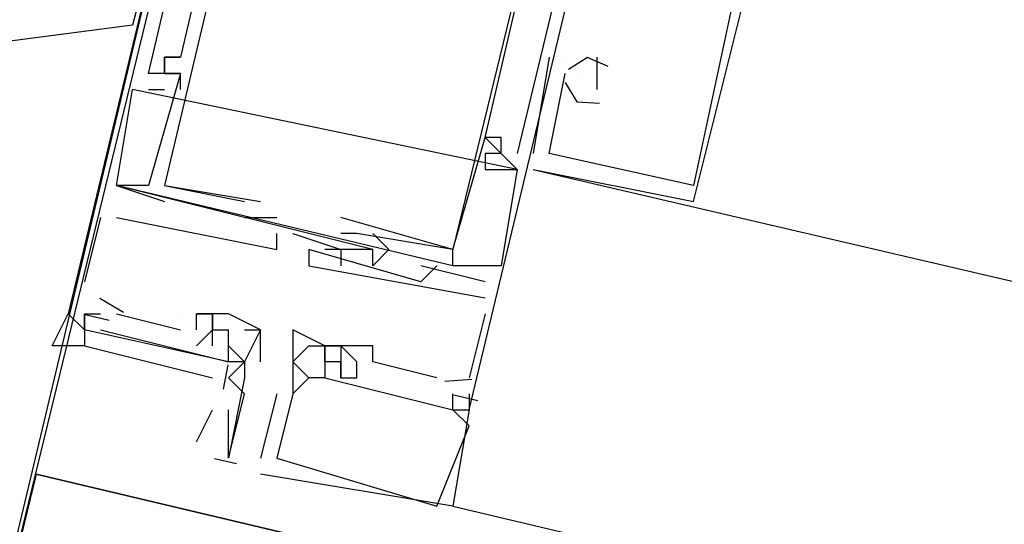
# Model space of a CAD drawing. Header units: feet. Extents: x -79 to 198, y -22 to 181.
# Tile 31 of 256: x 77.373 to 78.192, y 17.389 to 17.809. Entities that reach past the tile are written whole.
import ezdxf

# ---------------------------------------------------------------- set-up
doc = ezdxf.new("R2010")
doc.units = ezdxf.units.FT
doc.layers.add('A-LINEA', color=7, linetype='CONTINUOUS')
doc.layers.add('A-MURO-CONCRETO', color=8, linetype='CONTINUOUS')

msp = doc.modelspace()

# ---------------------------------------------------------------- linework, layer by layer
at = {"layer": 'A-LINEA'}
for p, q in [((77.8933, 18.1378), (77.7867, 17.6978)), ((77.8933, 18.1378), (77.7867, 17.6978)), ((77.8933, 18.1378), (77.7867, 17.6978)), ((77.4933, 17.7778), (77.4933, 17.7778)), ((77.4933, 17.7778), (77.4933, 17.7778)), ((77.4933, 17.7778), (77.4933, 17.7778)), ((77.5067, 17.7778), (77.5067, 17.7778)), ((77.5067, 17.7778), (77.5067, 17.7778)), ((77.5067, 17.7778), (77.5067, 17.7778)), ((77.8133, 17.7778), (77.8, 17.6978)), ((77.8133, 17.7778), (77.8, 17.6978)), ((77.8133, 17.7778), (77.8, 17.6978)), ((77.8133, 17.7778), (77.8133, 17.7778)), ((77.8133, 17.7778), (77.8133, 17.7778)), ((77.8133, 17.7778), (77.8133, 17.7778)), ((77.8267, 17.7778), (77.8267, 17.7778)), ((77.8267, 17.7778), (77.8267, 17.7778)), ((77.8267, 17.7778), (77.8267, 17.7778)), ((77.8267, 17.7778), (77.8267, 17.7778)), ((77.8267, 17.7778), (77.8267, 17.7778)), ((77.8267, 17.7778), (77.8267, 17.7778)), ((77.8533, 17.7644), (77.8533, 17.7778)), ((77.8533, 17.7778), (77.8533, 17.7778)), ((77.8533, 17.7644), (77.8533, 17.7778)), ((77.8533, 17.7778), (77.8533, 17.7778)), ((77.8533, 17.7644), (77.8533, 17.7778)), ((77.8533, 17.7778), (77.8533, 17.7778)), ((77.48, 17.7644), (77.48, 17.7644)), ((77.48, 17.7644), (77.48, 17.7644)), ((77.48, 17.7644), (77.48, 17.7644)), ((77.4933, 17.7644), (77.4933, 17.7644)), ((77.4933, 17.7644), (77.4933, 17.7644)), ((77.4933, 17.7644), (77.4933, 17.7644)), ((77.4933, 17.7644), (77.4933, 17.7644)), ((77.4933, 17.7644), (77.4933, 17.7644)), ((77.4933, 17.7644), (77.4933, 17.7644)), ((77.5067, 17.7644), (77.5067, 17.7644)), ((77.5067, 17.7644), (77.5067, 17.7644)), ((77.5067, 17.7644), (77.5067, 17.7644)), ((77.5067, 17.7644), (77.5067, 17.7644)), ((77.5067, 17.7644), (77.5067, 17.7644)), ((77.5067, 17.7644), (77.5067, 17.7644)), ((77.8267, 17.7644), (77.8267, 17.7644)), ((77.8267, 17.7644), (77.8267, 17.7644)), ((77.8267, 17.7644), (77.8267, 17.7644)), ((77.8267, 17.7644), (77.8267, 17.7644)), ((77.8267, 17.7644), (77.8267, 17.7644)), ((77.8267, 17.7644), (77.8267, 17.7644)), ((77.84, 17.7644), (77.84, 17.7644)), ((77.84, 17.7644), (77.84, 17.7644)), ((77.84, 17.7644), (77.84, 17.7644)), ((77.8533, 17.7511), (77.8533, 17.7644)), ((77.8533, 17.7644), (77.8533, 17.7644)), ((77.8533, 17.7511), (77.8533, 17.7644)), ((77.8533, 17.7644), (77.8533, 17.7644)), ((77.8533, 17.7511), (77.8533, 17.7644)), ((77.8533, 17.7644), (77.8533, 17.7644)), ((77.7867, 17.6844), (77.4667, 17.7511)), ((77.4667, 17.7511), (77.4667, 17.7511)), ((77.7867, 17.6844), (77.4667, 17.7511)), ((77.4667, 17.7511), (77.4667, 17.7511)), ((77.7867, 17.6844), (77.4667, 17.7511)), ((77.4667, 17.7511), (77.4667, 17.7511)), ((77.48, 17.7511), (77.4933, 17.7511)), ((77.48, 17.7511), (77.48, 17.7511)), ((77.48, 17.7511), (77.4933, 17.7511)), ((77.48, 17.7511), (77.48, 17.7511)), ((77.48, 17.7511), (77.4933, 17.7511)), ((77.48, 17.7511), (77.48, 17.7511)), ((77.4933, 17.7511), (77.4933, 17.7511)), ((77.4933, 17.7511), (77.4933, 17.7511)), ((77.4933, 17.7511), (77.4933, 17.7511)), ((77.5067, 17.7511), (77.5067, 17.7511)), ((77.5067, 17.7511), (77.5067, 17.7511)), ((77.5067, 17.7511), (77.5067, 17.7511)), ((77.8533, 17.7511), (77.8533, 17.7511)), ((77.8533, 17.7511), (77.8533, 17.7511)), ((77.8533, 17.7511), (77.8533, 17.7511)), ((77.76, 17.7111), (77.76, 17.7111)), ((77.76, 17.7111), (77.76, 17.7111)), ((77.76, 17.7111), (77.76, 17.7111)), ((77.76, 17.7111), (77.76, 17.7111)), ((77.76, 17.7111), (77.76, 17.7111)), ((77.76, 17.7111), (77.76, 17.7111)), ((77.7733, 17.7111), (77.7733, 17.7111)), ((77.7733, 17.7111), (77.7733, 17.7111)), ((77.7733, 17.7111), (77.7733, 17.7111)), ((77.76, 17.6978), (77.76, 17.6978)), ((77.76, 17.6978), (77.76, 17.6978)), ((77.76, 17.6978), (77.76, 17.6978)), ((77.7733, 17.6978), (77.7733, 17.6978)), ((77.7733, 17.6978), (77.7733, 17.6978)), ((77.7733, 17.6978), (77.7733, 17.6978)), ((77.7733, 17.6978), (77.7733, 17.6978)), ((77.7733, 17.6978), (77.7733, 17.6978)), ((77.7733, 17.6978), (77.7733, 17.6978)), ((77.7867, 17.6978), (77.7867, 17.6978)), ((77.7867, 17.6978), (77.7867, 17.6978)), ((77.7867, 17.6978), (77.7867, 17.6978)), ((77.8, 17.6978), (77.8, 17.6978)), ((77.8, 17.6978), (77.8, 17.6978)), ((77.8, 17.6978), (77.8, 17.6978)), ((77.8133, 17.6978), (77.8133, 17.6978)), ((77.8133, 17.6978), (77.8133, 17.6978)), ((77.8133, 17.6978), (77.8133, 17.6978)), ((77.76, 17.6844), (77.76, 17.6844)), ((77.76, 17.6844), (77.76, 17.6844)), ((77.76, 17.6844), (77.76, 17.6844)), ((77.7867, 17.6844), (77.7867, 17.6844)), ((77.7867, 17.6844), (77.7867, 17.6844)), ((77.7867, 17.6844), (77.7867, 17.6844)), ((77.7867, 17.6844), (77.7867, 17.6844)), ((77.7867, 17.6844), (77.7867, 17.6844)), ((77.7867, 17.6844), (77.7867, 17.6844)), ((77.8, 17.6844), (77.8, 17.6844)), ((77.8, 17.6844), (77.8, 17.6844)), ((77.8, 17.6844), (77.8, 17.6844)), ((77.4533, 17.6711), (77.4533, 17.6711)), ((77.4533, 17.6711), (77.4533, 17.6711)), ((77.4533, 17.6711), (77.4533, 17.6711)), ((77.4533, 17.6711), (77.4533, 17.6711)), ((77.4533, 17.6711), (77.4533, 17.6711)), ((77.4533, 17.6711), (77.4533, 17.6711)), ((77.48, 17.6711), (77.48, 17.6711)), ((77.48, 17.6711), (77.48, 17.6711)), ((77.48, 17.6711), (77.48, 17.6711)), ((77.4933, 17.6711), (77.56, 17.6578)), ((77.4933, 17.6711), (77.4933, 17.6711)), ((77.4933, 17.6711), (77.4933, 17.6711)), ((77.4933, 17.6711), (77.56, 17.6578)), ((77.4933, 17.6711), (77.4933, 17.6711)), ((77.4933, 17.6711), (77.4933, 17.6711)), ((77.4933, 17.6711), (77.56, 17.6578)), ((77.4933, 17.6711), (77.4933, 17.6711)), ((77.4933, 17.6711), (77.4933, 17.6711)), ((77.9333, 17.6711), (77.9333, 17.6711)), ((77.9333, 17.6711), (77.9333, 17.6711)), ((77.9333, 17.6711), (77.9333, 17.6711)), ((77.4933, 17.6578), (77.4933, 17.6578)), ((77.4933, 17.6578), (77.4933, 17.6578)), ((77.4933, 17.6578), (77.4933, 17.6578)), ((77.56, 17.6578), (77.56, 17.6578)), ((77.56, 17.6578), (77.56, 17.6578)), ((77.56, 17.6578), (77.56, 17.6578)), ((77.5733, 17.6578), (77.5733, 17.6578)), ((77.5733, 17.6578), (77.5733, 17.6578)), ((77.5733, 17.6578), (77.5733, 17.6578)), ((77.9333, 17.6578), (77.9333, 17.6578)), ((77.9333, 17.6578), (77.9333, 17.6578)), ((77.9333, 17.6578), (77.9333, 17.6578)), ((77.44, 17.6444), (77.4267, 17.5911)), ((77.44, 17.6444), (77.4267, 17.5911)), ((77.44, 17.6444), (77.4267, 17.5911)), ((77.44, 17.6444), (77.44, 17.6444)), ((77.44, 17.6444), (77.44, 17.6444)), ((77.44, 17.6444), (77.44, 17.6444)), ((77.4533, 17.6444), (77.4533, 17.6444)), ((77.4533, 17.6444), (77.4533, 17.6444)), ((77.4533, 17.6444), (77.4533, 17.6444)), ((77.56, 17.6444), (77.56, 17.6444)), ((77.56, 17.6444), (77.56, 17.6444)), ((77.56, 17.6444), (77.56, 17.6444)), ((77.5733, 17.6444), (77.5733, 17.6444)), ((77.5733, 17.6444), (77.5733, 17.6444)), ((77.5733, 17.6444), (77.5733, 17.6444)), ((77.5733, 17.6444), (77.5733, 17.6444)), ((77.5733, 17.6444), (77.5733, 17.6444)), ((77.5733, 17.6444), (77.5733, 17.6444)), ((77.5867, 17.6444), (77.5867, 17.6444)), ((77.5867, 17.6444), (77.5867, 17.6444)), ((77.5867, 17.6444), (77.5867, 17.6444)), ((77.64, 17.6444), (77.64, 17.6444)), ((77.64, 17.6444), (77.64, 17.6444)), ((77.64, 17.6444), (77.64, 17.6444)), ((77.5867, 17.6311), (77.5867, 17.6311)), ((77.5867, 17.6311), (77.5867, 17.6311)), ((77.5867, 17.6311), (77.5867, 17.6311)), ((77.6, 17.6311), (77.6, 17.6311)), ((77.6, 17.6311), (77.6, 17.6311)), ((77.6, 17.6311), (77.6, 17.6311)), ((77.64, 17.6311), (77.64, 17.6311)), ((77.64, 17.6311), (77.64, 17.6311)), ((77.64, 17.6311), (77.64, 17.6311)), ((77.6533, 17.6311), (77.6533, 17.6311)), ((77.6533, 17.6311), (77.6533, 17.6311)), ((77.6533, 17.6311), (77.6533, 17.6311)), ((77.6667, 17.6311), (77.68, 17.6178)), ((77.6667, 17.6311), (77.6667, 17.6311)), ((77.6667, 17.6311), (77.68, 17.6178)), ((77.6667, 17.6311), (77.6667, 17.6311)), ((77.6667, 17.6311), (77.68, 17.6178)), ((77.6667, 17.6311), (77.6667, 17.6311)), ((77.5867, 17.6178), (77.5867, 17.6178)), ((77.5867, 17.6178), (77.5867, 17.6178)), ((77.5867, 17.6178), (77.5867, 17.6178)), ((77.6133, 17.6178), (77.6133, 17.6178)), ((77.6133, 17.6178), (77.6133, 17.6178)), ((77.6133, 17.6178), (77.6133, 17.6178)), ((77.6267, 17.6178), (77.6267, 17.6178)), ((77.6267, 17.6178), (77.6267, 17.6178)), ((77.6267, 17.6178), (77.6267, 17.6178)), ((77.64, 17.6178), (77.64, 17.6178)), ((77.64, 17.6178), (77.64, 17.6178)), ((77.64, 17.6178), (77.64, 17.6178)), ((77.64, 17.6178), (77.64, 17.6178)), ((77.64, 17.6178), (77.64, 17.6178)), ((77.64, 17.6178), (77.64, 17.6178)), ((77.64, 17.6178), (77.64, 17.6178)), ((77.64, 17.6178), (77.64, 17.6178)), ((77.64, 17.6178), (77.64, 17.6178)), ((77.6667, 17.6178), (77.6667, 17.6178)), ((77.6667, 17.6178), (77.6667, 17.6178)), ((77.6667, 17.6178), (77.6667, 17.6178)), ((77.6667, 17.6178), (77.6667, 17.6178)), ((77.6667, 17.6178), (77.6667, 17.6178)), ((77.6667, 17.6178), (77.6667, 17.6178)), ((77.6667, 17.6178), (77.6667, 17.6178)), ((77.6667, 17.6178), (77.6667, 17.6178)), ((77.6667, 17.6178), (77.6667, 17.6178)), ((77.68, 17.6178), (77.68, 17.6178)), ((77.68, 17.6178), (77.68, 17.6178)), ((77.68, 17.6178), (77.68, 17.6178)), ((77.7333, 17.6178), (77.7333, 17.6178)), ((77.7333, 17.6178), (77.7333, 17.6178)), ((77.7333, 17.6178), (77.7333, 17.6178)), ((77.7333, 17.6178), (77.7333, 17.6178)), ((77.7333, 17.6178), (77.7333, 17.6178)), ((77.7333, 17.6178), (77.7333, 17.6178)), ((77.7333, 17.6178), (77.7333, 17.6178)), ((77.7333, 17.6178), (77.7333, 17.6178)), ((77.7333, 17.6178), (77.7333, 17.6178)), ((77.6133, 17.6044), (77.6133, 17.6044)), ((77.6133, 17.6044), (77.6133, 17.6044)), ((77.6133, 17.6044), (77.6133, 17.6044)), ((77.64, 17.6044), (77.64, 17.6044)), ((77.64, 17.6044), (77.64, 17.6044)), ((77.64, 17.6044), (77.64, 17.6044)), ((77.6667, 17.6044), (77.6667, 17.6044)), ((77.6667, 17.6044), (77.6667, 17.6044)), ((77.6667, 17.6044), (77.6667, 17.6044)), ((77.76, 17.5911), (77.7067, 17.6044)), ((77.7067, 17.6044), (77.7067, 17.6044)), ((77.76, 17.5911), (77.7067, 17.6044)), ((77.7067, 17.6044), (77.7067, 17.6044)), ((77.76, 17.5911), (77.7067, 17.6044)), ((77.7067, 17.6044), (77.7067, 17.6044)), ((77.72, 17.6044), (77.72, 17.6044)), ((77.72, 17.6044), (77.72, 17.6044)), ((77.72, 17.6044), (77.72, 17.6044)), ((77.7333, 17.6044), (77.7333, 17.6044)), ((77.7333, 17.6044), (77.7333, 17.6044)), ((77.7333, 17.6044), (77.7333, 17.6044)), ((77.7333, 17.6044), (77.7333, 17.6044)), ((77.7333, 17.6044), (77.7333, 17.6044)), ((77.7333, 17.6044), (77.7333, 17.6044)), ((77.7733, 17.6044), (77.76, 17.6044)), ((77.76, 17.6044), (77.76, 17.6044)), ((77.76, 17.6044), (77.76, 17.6044)), ((77.7733, 17.6044), (77.76, 17.6044)), ((77.76, 17.6044), (77.76, 17.6044)), ((77.76, 17.6044), (77.76, 17.6044)), ((77.7733, 17.6044), (77.76, 17.6044)), ((77.76, 17.6044), (77.76, 17.6044)), ((77.76, 17.6044), (77.76, 17.6044)), ((77.7733, 17.6044), (77.7733, 17.6044)), ((77.7733, 17.6044), (77.7733, 17.6044)), ((77.7733, 17.6044), (77.7733, 17.6044)), ((77.4267, 17.5911), (77.4267, 17.5911)), ((77.4267, 17.5911), (77.4267, 17.5911)), ((77.4267, 17.5911), (77.4267, 17.5911)), ((77.7067, 17.5911), (77.7067, 17.5911)), ((77.7067, 17.5911), (77.7067, 17.5911)), ((77.7067, 17.5911), (77.7067, 17.5911)), ((77.76, 17.5911), (77.76, 17.5911)), ((77.76, 17.5911), (77.76, 17.5911)), ((77.76, 17.5911), (77.76, 17.5911)), ((77.4591, 17.5656), (77.4395, 17.5772)), ((77.4591, 17.5656), (77.4395, 17.5772)), ((77.4591, 17.5656), (77.4395, 17.5772)), ((77.44, 17.5778), (77.44, 17.5778)), ((77.44, 17.5778), (77.44, 17.5778)), ((77.44, 17.5778), (77.44, 17.5778)), ((77.44, 17.5778), (77.44, 17.5778)), ((77.44, 17.5778), (77.44, 17.5778)), ((77.44, 17.5778), (77.44, 17.5778)), ((77.4533, 17.5778), (77.4533, 17.5778)), ((77.4533, 17.5778), (77.4533, 17.5778)), ((77.4533, 17.5778), (77.4533, 17.5778)), ((77.4533, 17.5778), (77.4533, 17.5778)), ((77.4533, 17.5778), (77.4533, 17.5778)), ((77.4533, 17.5778), (77.4533, 17.5778)), ((77.76, 17.5778), (77.76, 17.5778)), ((77.76, 17.5778), (77.76, 17.5778)), ((77.76, 17.5778), (77.76, 17.5778)), ((77.4133, 17.5644), (77.4133, 17.5644)), ((77.4133, 17.5644), (77.4133, 17.5644)), ((77.4133, 17.5644), (77.4133, 17.5644)), ((77.4267, 17.5644), (77.4267, 17.5644)), ((77.4267, 17.5644), (77.4267, 17.5644)), ((77.4267, 17.5644), (77.4267, 17.5644)), ((77.4267, 17.5644), (77.4267, 17.5644)), ((77.4267, 17.5644), (77.4267, 17.5644)), ((77.4267, 17.5644), (77.4267, 17.5644)), ((77.4473, 17.5588), (77.4273, 17.5635)), ((77.4473, 17.5588), (77.4273, 17.5635)), ((77.4473, 17.5588), (77.4273, 17.5635)), ((77.44, 17.5644), (77.44, 17.5644)), ((77.44, 17.5644), (77.44, 17.5644)), ((77.44, 17.5644), (77.44, 17.5644)), ((77.44, 17.5644), (77.44, 17.5644)), ((77.44, 17.5644), (77.44, 17.5644)), ((77.44, 17.5644), (77.44, 17.5644)), ((77.4533, 17.5644), (77.5067, 17.5511)), ((77.4533, 17.5644), (77.4533, 17.5644)), ((77.4533, 17.5644), (77.5067, 17.5511)), ((77.4533, 17.5644), (77.4533, 17.5644)), ((77.4533, 17.5644), (77.5067, 17.5511)), ((77.4533, 17.5644), (77.4533, 17.5644)), ((77.5067, 17.5644), (77.5067, 17.5644)), ((77.5067, 17.5644), (77.5067, 17.5644)), ((77.5067, 17.5644), (77.5067, 17.5644)), ((77.52, 17.5644), (77.52, 17.5644)), ((77.5467, 17.5644), (77.52, 17.5644)), ((77.52, 17.5644), (77.52, 17.5644)), ((77.52, 17.5644), (77.52, 17.5644)), ((77.52, 17.5644), (77.52, 17.5644)), ((77.5467, 17.5644), (77.52, 17.5644)), ((77.52, 17.5644), (77.52, 17.5644)), ((77.52, 17.5644), (77.52, 17.5644)), ((77.52, 17.5644), (77.52, 17.5644)), ((77.5467, 17.5644), (77.52, 17.5644)), ((77.52, 17.5644), (77.52, 17.5644)), ((77.52, 17.5644), (77.52, 17.5644)), ((77.5333, 17.5644), (77.5333, 17.5644)), ((77.5333, 17.5644), (77.5333, 17.5644)), ((77.5333, 17.5644), (77.5333, 17.5644)), ((77.5333, 17.5644), (77.5333, 17.5644)), ((77.5333, 17.5644), (77.5333, 17.5644)), ((77.5333, 17.5644), (77.5333, 17.5644)), ((77.5467, 17.5644), (77.5467, 17.5644)), ((77.5467, 17.5644), (77.5467, 17.5644)), ((77.5467, 17.5644), (77.5467, 17.5644)), ((77.5467, 17.5644), (77.5467, 17.5644)), ((77.76, 17.5644), (77.7467, 17.5111)), ((77.76, 17.5644), (77.7467, 17.5111)), ((77.76, 17.5644), (77.7467, 17.5111)), ((77.76, 17.5644), (77.76, 17.5644)), ((77.76, 17.5644), (77.76, 17.5644)), ((77.76, 17.5644), (77.76, 17.5644)), ((77.4267, 17.5511), (77.4267, 17.5511)), ((77.4267, 17.5511), (77.4267, 17.5511)), ((77.4267, 17.5511), (77.4267, 17.5511)), ((77.44, 17.5511), (77.44, 17.5511)), ((77.44, 17.5511), (77.44, 17.5511)), ((77.44, 17.5511), (77.44, 17.5511)), ((77.5067, 17.5511), (77.5067, 17.5511)), ((77.5067, 17.5511), (77.5067, 17.5511)), ((77.5067, 17.5511), (77.5067, 17.5511)), ((77.52, 17.5511), (77.52, 17.5511)), ((77.52, 17.5511), (77.52, 17.5511)), ((77.52, 17.5511), (77.52, 17.5511)), ((77.5333, 17.5511), (77.5333, 17.5511)), ((77.5333, 17.5511), (77.5333, 17.5511)), ((77.5333, 17.5511), (77.5333, 17.5511)), ((77.5333, 17.5511), (77.5333, 17.5511)), ((77.5333, 17.5511), (77.5333, 17.5511)), ((77.5333, 17.5511), (77.5333, 17.5511)), ((77.5333, 17.5511), (77.5333, 17.5511)), ((77.5333, 17.5511), (77.5333, 17.5511)), ((77.5333, 17.5511), (77.5333, 17.5511)), ((77.5467, 17.5378), (77.5467, 17.5511)), ((77.5467, 17.5511), (77.5467, 17.5511)), ((77.5467, 17.5511), (77.5467, 17.5511)), ((77.5467, 17.5511), (77.5467, 17.5511)), ((77.5467, 17.5511), (77.5467, 17.5511)), ((77.5467, 17.5511), (77.5467, 17.5511)), ((77.56, 17.5511), (77.56, 17.5511)), ((77.5733, 17.5511), (77.5733, 17.5511)), ((77.5733, 17.5511), (77.5733, 17.5511)), ((77.6, 17.5511), (77.6, 17.5511)), ((77.6, 17.5511), (77.6, 17.5511)), ((77.6, 17.5511), (77.6, 17.5511)), ((77.52, 17.5378), (77.52, 17.5378)), ((77.52, 17.5378), (77.52, 17.5378)), ((77.52, 17.5378), (77.52, 17.5378)), ((77.5333, 17.5378), (77.5333, 17.5378)), ((77.5333, 17.5378), (77.5333, 17.5378)), ((77.5333, 17.5378), (77.5333, 17.5378)), ((77.5467, 17.5378), (77.5467, 17.5378)), ((77.5467, 17.5378), (77.5467, 17.5378)), ((77.5467, 17.5378), (77.5467, 17.5378)), ((77.5467, 17.5378), (77.5467, 17.5378)), ((77.5467, 17.5378), (77.5467, 17.5378)), ((77.5467, 17.5378), (77.5467, 17.5378)), ((77.56, 17.5378), (77.56, 17.5378)), ((77.5733, 17.5378), (77.5733, 17.5378)), ((77.6, 17.5378), (77.6, 17.5378)), ((77.6, 17.5378), (77.6, 17.5378)), ((77.6, 17.5378), (77.6, 17.5378)), ((77.6133, 17.5378), (77.6133, 17.5378)), ((77.6133, 17.5378), (77.6133, 17.5378)), ((77.6133, 17.5378), (77.6133, 17.5378)), ((77.6267, 17.5378), (77.6267, 17.5378)), ((77.6267, 17.5378), (77.6267, 17.5378)), ((77.6267, 17.5378), (77.6267, 17.5378)), ((77.6267, 17.5378), (77.6267, 17.5378)), ((77.6267, 17.5378), (77.6267, 17.5378)), ((77.6267, 17.5378), (77.6267, 17.5378)), ((77.6267, 17.5378), (77.6267, 17.5378)), ((77.6267, 17.5378), (77.6267, 17.5378)), ((77.6267, 17.5378), (77.6267, 17.5378)), ((77.64, 17.5378), (77.64, 17.5378)), ((77.64, 17.5378), (77.64, 17.5378)), ((77.64, 17.5378), (77.64, 17.5378)), ((77.64, 17.5378), (77.64, 17.5378)), ((77.64, 17.5378), (77.64, 17.5378)), ((77.64, 17.5378), (77.64, 17.5378)), ((77.6667, 17.5378), (77.6667, 17.5378)), ((77.6667, 17.5378), (77.6667, 17.5378)), ((77.6667, 17.5378), (77.6667, 17.5378)), ((77.5425, 17.5016), (77.5464, 17.5219)), ((77.5425, 17.5016), (77.5464, 17.5219)), ((77.5425, 17.5016), (77.5464, 17.5219)), ((77.5467, 17.5244), (77.5467, 17.5244)), ((77.5467, 17.5244), (77.5467, 17.5244)), ((77.5467, 17.5244), (77.5467, 17.5244)), ((77.5467, 17.5244), (77.5467, 17.5244)), ((77.56, 17.5244), (77.56, 17.5244)), ((77.56, 17.5244), (77.56, 17.5244)), ((77.56, 17.5244), (77.56, 17.5244)), ((77.56, 17.5244), (77.56, 17.5244)), ((77.5733, 17.5244), (77.5733, 17.5244)), ((77.6, 17.5244), (77.6, 17.5244)), ((77.6, 17.5244), (77.6, 17.5244)), ((77.6, 17.5244), (77.6, 17.5244)), ((77.6133, 17.5244), (77.6133, 17.5244)), ((77.6133, 17.5244), (77.6133, 17.5244)), ((77.6133, 17.5244), (77.6133, 17.5244)), ((77.6267, 17.5244), (77.6267, 17.5244)), ((77.6267, 17.5244), (77.6267, 17.5244)), ((77.6267, 17.5244), (77.6267, 17.5244)), ((77.6267, 17.5244), (77.6267, 17.5244)), ((77.6267, 17.5244), (77.6267, 17.5244)), ((77.6267, 17.5244), (77.6267, 17.5244)), ((77.6267, 17.5244), (77.6267, 17.5244)), ((77.6267, 17.5244), (77.6267, 17.5244)), ((77.6267, 17.5244), (77.6267, 17.5244)), ((77.64, 17.5244), (77.64, 17.5244)), ((77.64, 17.5244), (77.64, 17.5244)), ((77.64, 17.5244), (77.64, 17.5244)), ((77.64, 17.5244), (77.64, 17.5244)), ((77.64, 17.5244), (77.64, 17.5244)), ((77.64, 17.5244), (77.64, 17.5244)), ((77.64, 17.5244), (77.64, 17.5244)), ((77.64, 17.5244), (77.64, 17.5244)), ((77.64, 17.5244), (77.64, 17.5244)), ((77.6533, 17.5244), (77.6533, 17.5244)), ((77.6533, 17.5244), (77.6533, 17.5244)), ((77.6533, 17.5244), (77.6533, 17.5244)), ((77.6667, 17.5244), (77.6667, 17.5244)), ((77.6667, 17.5244), (77.6667, 17.5244)), ((77.6667, 17.5244), (77.6667, 17.5244)), ((77.5467, 17.5111), (77.5467, 17.5111)), ((77.56, 17.5111), (77.56, 17.5111)), ((77.56, 17.5111), (77.56, 17.5111)), ((77.6, 17.5111), (77.6, 17.5111)), ((77.6, 17.5111), (77.6, 17.5111)), ((77.6, 17.5111), (77.6, 17.5111)), ((77.6133, 17.5111), (77.6133, 17.5111)), ((77.6133, 17.5111), (77.6133, 17.5111)), ((77.6133, 17.5111), (77.6133, 17.5111)), ((77.6133, 17.5111), (77.6133, 17.5111)), ((77.6133, 17.5111), (77.6133, 17.5111)), ((77.6133, 17.5111), (77.6133, 17.5111)), ((77.6267, 17.5111), (77.6267, 17.5111)), ((77.6267, 17.5111), (77.6267, 17.5111)), ((77.6267, 17.5111), (77.6267, 17.5111)), ((77.6267, 17.5111), (77.6267, 17.5111)), ((77.6267, 17.5111), (77.6267, 17.5111)), ((77.6267, 17.5111), (77.6267, 17.5111)), ((77.64, 17.5111), (77.64, 17.5111)), ((77.64, 17.5111), (77.64, 17.5111)), ((77.64, 17.5111), (77.64, 17.5111)), ((77.64, 17.5111), (77.64, 17.5111)), ((77.64, 17.5111), (77.64, 17.5111)), ((77.64, 17.5111), (77.64, 17.5111)), ((77.6533, 17.5111), (77.6533, 17.5111)), ((77.6533, 17.5111), (77.6533, 17.5111)), ((77.6533, 17.5111), (77.6533, 17.5111)), ((77.72, 17.5111), (77.72, 17.5111)), ((77.72, 17.5111), (77.72, 17.5111)), ((77.72, 17.5111), (77.72, 17.5111)), ((77.7467, 17.5111), (77.7467, 17.5111)), ((77.7467, 17.5111), (77.7467, 17.5111)), ((77.7467, 17.5111), (77.7467, 17.5111)), ((77.7491, 17.5098), (77.7265, 17.5082)), ((77.7491, 17.5098), (77.7265, 17.5082)), ((77.7491, 17.5098), (77.7265, 17.5082)), ((77.56, 17.4978), (77.56, 17.4978)), ((77.5867, 17.4978), (77.5733, 17.4444)), ((77.5867, 17.4978), (77.5733, 17.4444)), ((77.5867, 17.4978), (77.5733, 17.4444)), ((77.5867, 17.4978), (77.5867, 17.4978)), ((77.5867, 17.4978), (77.5867, 17.4978)), ((77.5867, 17.4978), (77.5867, 17.4978)), ((77.6, 17.4978), (77.6, 17.4978)), ((77.6, 17.4978), (77.6, 17.4978)), ((77.6, 17.4978), (77.6, 17.4978)), ((77.6, 17.4978), (77.6, 17.4978)), ((77.6, 17.4978), (77.6, 17.4978)), ((77.6, 17.4978), (77.6, 17.4978)), ((77.7333, 17.4978), (77.7333, 17.4978)), ((77.7333, 17.4978), (77.7333, 17.4978)), ((77.7333, 17.4978), (77.7333, 17.4978)), ((77.754, 17.4921), (77.7339, 17.4968)), ((77.754, 17.4921), (77.7339, 17.4968)), ((77.754, 17.4921), (77.7339, 17.4968)), ((77.7467, 17.4978), (77.7467, 17.4978)), ((77.7467, 17.4978), (77.7467, 17.4978)), ((77.7467, 17.4978), (77.7467, 17.4978)), ((77.52, 17.4578), (77.5333, 17.4844)), ((77.7333, 17.4844), (77.7333, 17.4844)), ((77.7333, 17.4844), (77.7333, 17.4844)), ((77.7333, 17.4844), (77.7333, 17.4844)), ((77.7333, 17.4844), (77.7333, 17.4844)), ((77.7333, 17.4844), (77.7333, 17.4844)), ((77.7333, 17.4844), (77.7333, 17.4844)), ((77.7467, 17.4844), (77.7467, 17.4844)), ((77.7467, 17.4844), (77.7467, 17.4844)), ((77.7467, 17.4844), (77.7467, 17.4844)), ((77.7467, 17.4844), (77.7467, 17.4844)), ((77.7467, 17.4844), (77.7467, 17.4844)), ((77.7467, 17.4844), (77.7467, 17.4844)), ((77.7467, 17.4711), (77.7467, 17.4711)), ((77.7467, 17.4711), (77.7467, 17.4711)), ((77.7467, 17.4711), (77.7467, 17.4711)), ((77.5532, 17.4395), (77.5349, 17.4438)), ((77.5467, 17.4444), (77.5467, 17.4444)), ((77.5733, 17.4444), (77.5733, 17.4444)), ((77.5733, 17.4444), (77.5733, 17.4444)), ((77.5733, 17.4444), (77.5733, 17.4444)), ((77.5867, 17.4444), (77.5867, 17.4444)), ((77.5867, 17.4444), (77.5867, 17.4444)), ((77.5867, 17.4444), (77.5867, 17.4444)), ((77.3867, 17.4311), (89.6, 14.5378)), ((77.5733, 17.4311), (77.5733, 17.4311)), ((77.5733, 17.4311), (77.5733, 17.4311)), ((77.5733, 17.4311), (77.5733, 17.4311)), ((77.72, 17.4044), (77.72, 17.4044)), ((77.72, 17.4044), (77.72, 17.4044)), ((77.72, 17.4044), (77.72, 17.4044)), ((77.7333, 17.4044), (77.7333, 17.4044)), ((77.7333, 17.4044), (84.84, 15.7244)), ((77.7333, 17.4044), (77.7333, 17.4044)), ((77.7333, 17.4044), (77.7333, 17.4044))]:
    msp.add_line(p, q, dxfattribs=at)
for points in [[(126.2667, 36.6311), (119.2267, 38.2978), (119.16, 37.9644), (109.12, 40.3378), (105.48, 24.9378), (96.3733, 27.2578), (96.2667, 26.7644), (92.6933, 27.6178), (92.1333, 25.2311), (89.6, 14.5378), (77.3867, 17.4311), (77.2267, 16.7778), (73.6667, 17.6178), (72.7067, 13.6044), (71.9067, 10.1778)], [(77.5733, 18.2311), (77.2267, 16.7778), (72.8533, 17.8178), (73.2, 19.2711), (77.5733, 18.2311)], [(77.5067, 17.7511), (77.5067, 17.7644), (77.4933, 17.7644), (77.48, 17.7644), (77.5867, 18.2178), (77.6, 18.2044), (77.6, 18.1911), (77.6133, 18.2044), (77.7067, 18.1778), (77.7067, 18.1644), (77.7867, 18.1511), (77.7867, 18.1378), (77.8, 18.1378), (77.8, 18.1644), (77.72, 18.1778), (77.7333, 18.2044), (77.5733, 18.2311), (77.4133, 17.5644), (77.4267, 17.5511)], [(77.5067, 17.7511), (77.5067, 17.7644), (77.4933, 17.7644), (77.48, 17.7644), (77.5867, 18.2178), (77.6, 18.2044), (77.6, 18.1911), (77.6133, 18.2044), (77.7067, 18.1778), (77.7067, 18.1644), (77.7867, 18.1511), (77.7867, 18.1378), (77.8, 18.1378), (77.8, 18.1644), (77.72, 18.1778), (77.7333, 18.2044), (77.5733, 18.2311), (77.4133, 17.5644), (77.4267, 17.5511)], [(77.5067, 17.7511), (77.5067, 17.7644), (77.4933, 17.7644), (77.48, 17.7644), (77.5867, 18.2178), (77.6, 18.2044), (77.6, 18.1911), (77.6133, 18.2044), (77.7067, 18.1778), (77.7067, 18.1644), (77.7867, 18.1511), (77.7867, 18.1378), (77.8, 18.1378), (77.8, 18.1644), (77.72, 18.1778), (77.7333, 18.2044), (77.5733, 18.2311), (77.4133, 17.5644), (77.4267, 17.5511)], [(77.5867, 18.2044), (77.5867, 18.1778), (77.6, 18.1778), (77.5067, 17.7778), (77.4933, 17.7778), (77.4933, 17.7644), (77.5067, 17.7644), (77.48, 17.6711)], [(77.5867, 18.2044), (77.5867, 18.1778), (77.6, 18.1778), (77.5067, 17.7778), (77.4933, 17.7778), (77.4933, 17.7644), (77.5067, 17.7644), (77.48, 17.6711)], [(77.5867, 18.2044), (77.5867, 18.1778), (77.6, 18.1778), (77.5067, 17.7778), (77.4933, 17.7778), (77.4933, 17.7644), (77.5067, 17.7644), (77.48, 17.6711)], [(77.5867, 18.1778), (77.6933, 18.1644), (77.6933, 18.1511), (77.6133, 18.1778), (77.4933, 17.6711), (77.5733, 17.6578), (77.5733, 17.6578)], [(77.5867, 18.1778), (77.6933, 18.1644), (77.6933, 18.1511), (77.6133, 18.1778), (77.4933, 17.6711), (77.5733, 17.6578), (77.5733, 17.6578)], [(77.5867, 18.1778), (77.6933, 18.1644), (77.6933, 18.1511), (77.6133, 18.1778), (77.4933, 17.6711), (77.5733, 17.6578), (77.5733, 17.6578)], [(77.7733, 18.1511), (77.76, 18.1378), (77.8533, 18.1111), (77.7333, 17.6178), (77.64, 17.6444)], [(77.7733, 18.1511), (77.76, 18.1378), (77.8533, 18.1111), (77.7333, 17.6178), (77.64, 17.6444)], [(77.7733, 18.1511), (77.76, 18.1378), (77.8533, 18.1111), (77.7333, 17.6178), (77.64, 17.6444)], [(77.7467, 17.4978), (77.7467, 17.4844), (77.9067, 18.1511)], [(77.7467, 17.4978), (77.7467, 17.4844), (77.9067, 18.1511)], [(77.7467, 17.4978), (77.7467, 17.4844), (77.9067, 18.1511)], [(77.7333, 17.6178), (77.76, 17.7111), (77.7733, 17.6978), (77.7733, 17.7111), (77.76, 17.7111), (77.8533, 18.1111), (77.88, 18.1111), (77.88, 18.1378), (77.8933, 18.1378), (77.88, 18.1378), (77.8667, 18.1244), (77.7733, 18.1378)], [(77.7333, 17.6178), (77.76, 17.7111), (77.7733, 17.6978), (77.7733, 17.7111), (77.76, 17.7111), (77.8533, 18.1111), (77.88, 18.1111), (77.88, 18.1378), (77.8933, 18.1378), (77.88, 18.1378), (77.8667, 18.1244), (77.7733, 18.1378)], [(77.7333, 17.6178), (77.76, 17.7111), (77.7733, 17.6978), (77.7733, 17.7111), (77.76, 17.7111), (77.8533, 18.1111), (77.88, 18.1111), (77.88, 18.1378), (77.8933, 18.1378), (77.88, 18.1378), (77.8667, 18.1244), (77.7733, 18.1378)], [(77.5333, 18.0578), (77.4667, 17.8044), (76.8533, 17.7244)], [(77.8, 17.6844), (77.9333, 17.6578), (77.9867, 17.8711)], [(77.8, 17.6844), (77.9333, 17.6578), (77.9867, 17.8711)], [(77.8, 17.6844), (77.9333, 17.6578), (77.9867, 17.8711)], [(77.96, 17.8578), (77.9733, 17.8578), (77.9333, 17.6711), (77.8133, 17.6978), (77.8267, 17.7644)], [(77.96, 17.8578), (77.9733, 17.8578), (77.9333, 17.6711), (77.8133, 17.6978), (77.8267, 17.7644)], [(77.96, 17.8578), (77.9733, 17.8578), (77.9333, 17.6711), (77.8133, 17.6978), (77.8267, 17.7644)], [(77.4933, 17.7644), (77.4933, 17.7778), (77.4933, 17.7778), (77.5067, 17.7778)], [(77.4933, 17.7644), (77.4933, 17.7778), (77.4933, 17.7778), (77.5067, 17.7778)], [(77.4933, 17.7644), (77.4933, 17.7778), (77.4933, 17.7778), (77.5067, 17.7778)], [(77.8624, 17.7702), (77.8451, 17.7777), (77.8293, 17.7676)], [(77.8624, 17.7702), (77.8451, 17.7777), (77.8293, 17.7676)], [(77.8624, 17.7702), (77.8451, 17.7777), (77.8293, 17.7676)], [(77.8267, 17.7568), (77.8364, 17.7406), (77.8552, 17.7397)], [(77.8267, 17.7568), (77.8364, 17.7406), (77.8552, 17.7397)], [(77.8267, 17.7568), (77.8364, 17.7406), (77.8552, 17.7397)], [(77.6667, 17.6178), (77.4533, 17.6711), (77.4667, 17.7511)], [(77.6667, 17.6178), (77.4533, 17.6711), (77.4667, 17.7511)], [(77.6667, 17.6178), (77.4533, 17.6711), (77.4667, 17.7511)], [(77.7867, 17.6844), (77.7733, 17.6978), (77.76, 17.6978), (77.76, 17.6844), (77.7867, 17.6844), (77.7733, 17.6044)], [(77.7867, 17.6844), (77.7733, 17.6978), (77.76, 17.6978), (77.76, 17.6844), (77.7867, 17.6844), (77.7733, 17.6044)], [(77.7867, 17.6844), (77.7733, 17.6978), (77.76, 17.6978), (77.76, 17.6844), (77.7867, 17.6844), (77.7733, 17.6044)], [(77.8, 17.6844), (79.5733, 17.2711), (81.16, 16.8978)], [(77.76, 17.6044), (77.7333, 17.6044), (77.4533, 17.6711)], [(77.48, 17.6711), (77.4533, 17.6711), (77.4933, 17.6578)], [(77.76, 17.6044), (77.7333, 17.6044), (77.4533, 17.6711)], [(77.48, 17.6711), (77.4533, 17.6711), (77.4933, 17.6578)], [(77.76, 17.6044), (77.7333, 17.6044), (77.4533, 17.6711)], [(77.48, 17.6711), (77.4533, 17.6711), (77.4933, 17.6578)], [(77.4533, 17.6444), (77.5867, 17.6178), (77.5867, 17.6311)], [(77.4533, 17.6444), (77.5867, 17.6178), (77.5867, 17.6311)], [(77.4533, 17.6444), (77.5867, 17.6178), (77.5867, 17.6311)], [(77.56, 17.6444), (77.5733, 17.6444), (77.5867, 17.6444)], [(77.56, 17.6444), (77.5733, 17.6444), (77.5867, 17.6444)], [(77.56, 17.6444), (77.5733, 17.6444), (77.5867, 17.6444)], [(77.6, 17.6311), (77.64, 17.6178), (77.6267, 17.6178)], [(77.6, 17.6311), (77.64, 17.6178), (77.6267, 17.6178)], [(77.6, 17.6311), (77.64, 17.6178), (77.6267, 17.6178)], [(77.76, 17.6044), (77.7333, 17.6044), (77.7333, 17.6178), (77.6533, 17.6311), (77.64, 17.6311), (77.64, 17.6311)], [(77.76, 17.6044), (77.7333, 17.6044), (77.7333, 17.6178), (77.6533, 17.6311), (77.64, 17.6311), (77.64, 17.6311)], [(77.76, 17.6044), (77.7333, 17.6044), (77.7333, 17.6178), (77.6533, 17.6311), (77.64, 17.6311), (77.64, 17.6311)], [(77.72, 17.6044), (77.7067, 17.5911), (77.6133, 17.6178), (77.6133, 17.6044), (77.76, 17.5778)], [(77.72, 17.6044), (77.7067, 17.5911), (77.6133, 17.6178), (77.6133, 17.6044), (77.76, 17.5778)], [(77.72, 17.6044), (77.7067, 17.5911), (77.6133, 17.6178), (77.6133, 17.6044), (77.76, 17.5778)], [(77.68, 17.6178), (77.6667, 17.6044), (77.6667, 17.6178), (77.64, 17.6178), (77.64, 17.6044)], [(77.68, 17.6178), (77.6667, 17.6044), (77.6667, 17.6178), (77.64, 17.6178), (77.64, 17.6044)], [(77.68, 17.6178), (77.6667, 17.6044), (77.6667, 17.6178), (77.64, 17.6178), (77.64, 17.6044)], [(77.4267, 17.5644), (77.4267, 17.5511), (77.4267, 17.5378), (77.4, 17.5378), (77.4133, 17.5644), (77.4267, 17.5511), (77.4267, 17.5644), (77.44, 17.5644)], [(77.52, 17.5511), (77.52, 17.5644), (77.5333, 17.5644), (77.5333, 17.5511), (77.5333, 17.5644), (77.5333, 17.5511), (77.5467, 17.5511)], [(77.52, 17.5511), (77.52, 17.5644), (77.5333, 17.5644), (77.5333, 17.5511), (77.5333, 17.5644), (77.5333, 17.5511), (77.5467, 17.5511)], [(77.52, 17.5511), (77.52, 17.5644), (77.5333, 17.5644), (77.5333, 17.5511), (77.5333, 17.5644), (77.5333, 17.5511), (77.5467, 17.5511)], [(77.5733, 17.5244), (77.5733, 17.5378), (77.5733, 17.5511), (77.5467, 17.5644), (77.5467, 17.5644)], [(77.5467, 17.5244), (77.4267, 17.5511), (77.4267, 17.5378), (77.5333, 17.5111)], [(77.5467, 17.5244), (77.4267, 17.5511), (77.4267, 17.5378), (77.5333, 17.5111)], [(77.5467, 17.5244), (77.4267, 17.5511), (77.4267, 17.5378), (77.5333, 17.5111)], [(77.44, 17.5511), (77.5467, 17.5244), (77.5467, 17.5378)], [(77.44, 17.5511), (77.5467, 17.5244), (77.5467, 17.5378)], [(77.44, 17.5511), (77.5467, 17.5244), (77.5467, 17.5378)], [(77.5333, 17.5378), (77.5333, 17.5511), (77.52, 17.5378)], [(77.5333, 17.5378), (77.5333, 17.5511), (77.52, 17.5378)], [(77.5333, 17.5378), (77.5333, 17.5511), (77.52, 17.5378)], [(77.56, 17.5244), (77.56, 17.5244), (77.5467, 17.5244), (77.5467, 17.5378), (77.5467, 17.5378), (77.5467, 17.5511), (77.5467, 17.5511), (77.5467, 17.5511)], [(77.56, 17.5511), (77.5733, 17.5511), (77.56, 17.5244)], [(77.6267, 17.5111), (77.6133, 17.5111), (77.6133, 17.5111), (77.6, 17.5244), (77.6133, 17.5378), (77.6267, 17.5378), (77.6267, 17.5244), (77.6267, 17.5244), (77.6267, 17.5244), (77.6267, 17.5378), (77.6267, 17.5378), (77.6267, 17.5378), (77.6267, 17.5378), (77.6, 17.5511), (77.6, 17.5378), (77.6, 17.5111), (77.6, 17.4978)], [(77.6267, 17.5111), (77.6133, 17.5111), (77.6133, 17.5111), (77.6, 17.5244), (77.6133, 17.5378), (77.6267, 17.5378), (77.6267, 17.5244), (77.6267, 17.5244), (77.6267, 17.5244), (77.6267, 17.5378), (77.6267, 17.5378), (77.6267, 17.5378), (77.6267, 17.5378), (77.6, 17.5511), (77.6, 17.5378), (77.6, 17.5111), (77.6, 17.4978)], [(77.6267, 17.5111), (77.6133, 17.5111), (77.6133, 17.5111), (77.6, 17.5244), (77.6133, 17.5378), (77.6267, 17.5378), (77.6267, 17.5244), (77.6267, 17.5244), (77.6267, 17.5244), (77.6267, 17.5378), (77.6267, 17.5378), (77.6267, 17.5378), (77.6267, 17.5378), (77.6, 17.5511), (77.6, 17.5378), (77.6, 17.5111), (77.6, 17.4978)], [(77.5467, 17.5111), (77.56, 17.5244), (77.5467, 17.5378)], [(77.72, 17.5111), (77.6667, 17.5244), (77.6667, 17.5378), (77.6267, 17.5378), (77.64, 17.5378), (77.64, 17.5244), (77.64, 17.5111), (77.6533, 17.5111), (77.6533, 17.5244), (77.64, 17.5378)], [(77.72, 17.5111), (77.6667, 17.5244), (77.6667, 17.5378), (77.6267, 17.5378), (77.64, 17.5378), (77.64, 17.5244), (77.64, 17.5111), (77.6533, 17.5111), (77.6533, 17.5244), (77.64, 17.5378)], [(77.72, 17.5111), (77.6667, 17.5244), (77.6667, 17.5378), (77.6267, 17.5378), (77.64, 17.5378), (77.64, 17.5244), (77.64, 17.5111), (77.6533, 17.5111), (77.6533, 17.5244), (77.64, 17.5378)], [(77.56, 17.5244), (77.56, 17.5111), (77.5467, 17.4444), (77.5467, 17.4444), (77.56, 17.4978), (77.56, 17.4978), (77.5467, 17.5111)], [(77.64, 17.5111), (77.64, 17.5244), (77.6267, 17.5244), (77.6267, 17.5111), (77.7333, 17.4844), (77.7333, 17.4978)], [(77.64, 17.5111), (77.64, 17.5244), (77.6267, 17.5244), (77.6267, 17.5111), (77.7333, 17.4844), (77.7333, 17.4978)], [(77.64, 17.5111), (77.64, 17.5244), (77.6267, 17.5244), (77.6267, 17.5111), (77.7333, 17.4844), (77.7333, 17.4978)], [(77.6133, 17.5111), (77.6, 17.4978), (77.6, 17.4978), (77.6, 17.4978), (77.6, 17.4978), (77.5867, 17.4444), (77.5867, 17.4444), (77.72, 17.4044), (77.72, 17.4044), (77.7467, 17.4711), (77.7333, 17.4844), (77.7467, 17.4844), (77.7333, 17.4044), (77.7333, 17.4044), (77.5733, 17.4311)], [(77.6133, 17.5111), (77.6, 17.4978), (77.6, 17.4978), (77.6, 17.4978), (77.6, 17.4978), (77.5867, 17.4444), (77.5867, 17.4444), (77.72, 17.4044), (77.72, 17.4044), (77.7467, 17.4711), (77.7333, 17.4844), (77.7467, 17.4844), (77.7333, 17.4044), (77.7333, 17.4044), (77.5733, 17.4311)], [(77.6133, 17.5111), (77.6, 17.4978), (77.6, 17.4978), (77.6, 17.4978), (77.6, 17.4978), (77.5867, 17.4444), (77.5867, 17.4444), (77.72, 17.4044), (77.72, 17.4044), (77.7467, 17.4711), (77.7333, 17.4844), (77.7467, 17.4844), (77.7333, 17.4044), (77.7333, 17.4044), (77.5733, 17.4311)], [(77.5467, 17.4444), (77.5467, 17.4844), (77.5467, 17.4844)]]:
    msp.add_lwpolyline(points, dxfattribs=at)
at = {"layer": 'A-MURO-CONCRETO'}
msp.add_lwpolyline([(72.8533, 17.8178), (77.48, 17.8178), (77.2267, 16.7778), (72.8533, 17.8178), (72.8533, 17.8178)], dxfattribs=at)

doc.saveas('drawing.dxf')
